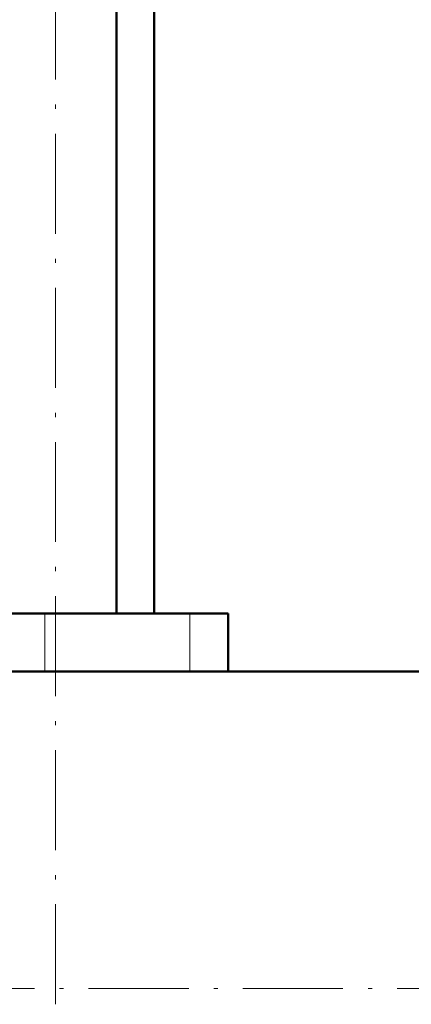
# Model space of a CAD drawing. Extents: x -1358 to 1757, y -1691 to 755.
# Tile 60 of 100: x 46 to 93, y -318 to -200. Entities that reach past the tile are written whole.
import ezdxf

# ---------------------------------------------------------------- set-up
doc = ezdxf.new("R2010")
doc.units = 0
doc.linetypes.add('DASHDOT', pattern=[18.5, 12, -3, 0.5, -3])

msp = doc.modelspace()

# ---------------------------------------------------------------- linework, layer by layer
at = {"color": 7, "linetype": 'DASHDOT', "lineweight": 18}
for p, q in [((50.33, -318), (50.33, 244.8)), ((491.79, -316.1), (-228.19, -316.1))]:
    msp.add_line(p, q, dxfattribs=at)
at = {"color": 7, "lineweight": 50}
for p, q in [((57.63, -271.1), (57.63, 150.9)), ((62.14, -271.1), (62.14, 134.9)), ((49.04, -271.1), (-4.21, -271.1)), ((66.41, -271.1), (49.04, -271.1)), ((71.04, -271.1), (66.41, -271.1)), ((71.04, -271.1), (71.04, -278.05)), ((123.34, -278.05), (-143.21, -278.05)), ((71.04, -278.05), (123.34, -278.05))]:
    msp.add_line(p, q, dxfattribs=at)
at = {"color": 7, "lineweight": 18}
for p, q in [((49.04, -271.1), (49.04, -278.05)), ((66.41, -271.1), (66.41, -278.05))]:
    msp.add_line(p, q, dxfattribs=at)

doc.saveas('drawing.dxf')
